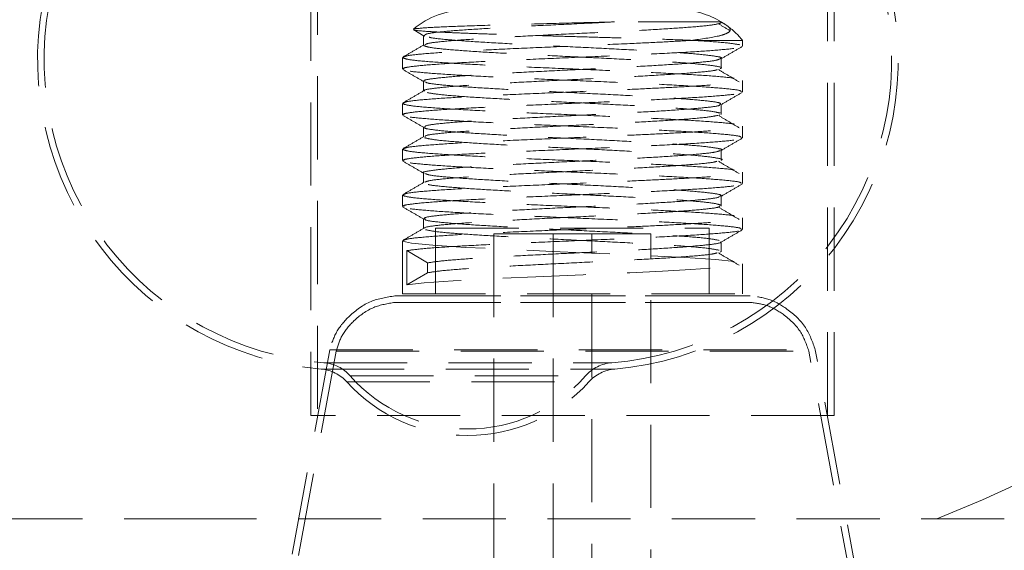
# Model space of a CAD drawing. Header units: millimetres. Extents: x 373 to 928, y 275 to 747.
# Tile 4 of 117: x 399 to 414, y 323 to 331. Entities that reach past the tile are written whole.
import ezdxf

# ---------------------------------------------------------------- set-up
doc = ezdxf.new("R2010")
doc.units = ezdxf.units.MM
doc.linetypes.add('HIDDEN', pattern=[1.905, 1.27, -0.635])

msp = doc.modelspace()

# ---------------------------------------------------------------- linework, layer by layer
at = {"color": 7, "linetype": 'HIDDEN', "lineweight": 18}
for p, q in [((403.849, 337.998), (403.849, 325.198)), ((411.649, 325.198), (411.649, 337.998)), ((403.749, 337.598), (403.749, 325.198)), ((411.749, 325.198), (411.749, 337.598)), ((405.322, 331.085), (405.482, 330.992)), ((405.474, 331.002), (405.474, 330.852)), ((405.477, 330.996), (405.492, 330.992)), ((409.56, 330.925), (410.349, 330.925)), ((410.349, 330.839), (410.349, 330.925)), ((405.149, 330.664), (405.149, 330.489)), ((410.349, 330.139), (410.349, 330.314)), ((405.149, 329.964), (405.149, 329.789)), ((410, 329.796), (409.995, 329.784)), ((410.349, 329.439), (410.349, 329.614)), ((405.149, 329.264), (405.149, 329.089)), ((410.349, 328.739), (410.349, 328.914)), ((405.149, 328.564), (405.149, 328.389)), ((410.349, 328.039), (410.349, 328.214)), ((405.657, 328.056), (409.841, 328.056)), ((405.657, 328.056), (405.657, 327.056)), ((409.841, 327.056), (409.841, 328.056)), ((405.149, 327.864), (405.149, 327.056)), ((407.759, 327.97), (406.549, 327.97)), ((406.549, 327.97), (406.549, 321.88)), ((407.453, 327.97), (407.453, 320.061)), ((408.949, 327.97), (407.759, 327.97)), ((408.045, 320.061), (408.045, 327.97)), ((408.949, 321.88), (408.949, 327.97)), ((405.219, 327.19), (405.219, 327.715)), ((405.219, 327.715), (405.535, 327.527)), ((410.008, 327.696), (410.012, 327.69)), ((405.535, 327.527), (405.535, 327.377)), ((405.535, 327.377), (405.219, 327.19)), ((410.349, 327.056), (410.349, 327.514)), ((410.464, 327.024), (405.035, 327.024)), ((410.464, 326.924), (405.035, 326.924)), ((405.048, 326.924), (410.45, 326.924)), ((405.049, 327.024), (410.449, 327.024)), ((405.149, 327.056), (410.349, 327.056)), ((404.038, 326.199), (401.249, 311.035)), ((404.136, 326.181), (401.348, 311.016)), ((404.038, 326.199), (411.454, 326.199)), ((404.136, 326.181), (411.355, 326.181)), ((414.151, 311.016), (411.362, 326.181)), ((414.249, 311.035), (411.461, 326.199)), ((403.907, 325.906), (408.391, 325.906)), ((403.951, 326.002), (408.347, 326.002)), ((404.353, 325.802), (407.944, 325.802)), ((404.3, 325.711), (408.001, 325.711)), ((411.749, 325.198), (403.749, 325.198)), ((402.166, 323.62), (397.95, 323.62)), ((414.35, 323.62), (402.166, 323.62))]:
    msp.add_line(p, q, dxfattribs=at)
at = {"color": 7, "linetype": 'HIDDEN', "lineweight": 18, "flags": 128}
msp.add_lwpolyline([(405.152, 327.859), (405.289, 327.827), (405.616, 327.796), (406.113, 327.765), (406.734, 327.734), (407.439, 327.702), (408.163, 327.671), (408.86, 327.64), (409.466, 327.609), (409.94, 327.577), (410.242, 327.546), (410.349, 327.515), (410.253, 327.484), (409.962, 327.453), (409.56, 327.425), (409.124, 327.401), (408.628, 327.378), (407.914, 327.346), (407.191, 327.315), (406.509, 327.284), (405.925, 327.253), (405.484, 327.221), (405.219, 327.19), (405.219, 327.19), (405.219, 327.19)], dxfattribs=at)
at = {"color": 7, "linetype": 'HIDDEN', "lineweight": 18}
for centre, radius, start, end in [((406.15, 341.861), 19.6, 93.2173, 248.5441), ((406.15, 341.861), 19.6, 291.4559, 0), ((407.749, 306.355), 34.6, 91.8218, 244.1154), ((407.749, 306.355), 34.6, 0, 88.1782), ((404.317, 330.633), 4.745, 169.5807, 265.0349), ((404.317, 330.633), 4.645, 169.5807, 265.4656), ((407.984, 330.633), 4.645, 274.5344, 10.4193), ((407.984, 330.633), 4.745, 274.9651, 10.4193), ((406.126, 330.134), 1.257, 90, 130.0437), ((409.372, 330.134), 1.257, 58.7386, 90), ((409.372, 330.134), 1.257, 38.9804, 54.3308), ((403.854, 325.308), 0.6, 42.2134, 85.0349), ((403.902, 325.404), 0.6, 41.4656, 85.4656), ((408.398, 325.404), 0.6, 94.5344, 138.5344), ((408.446, 325.308), 0.6, 94.9651, 137.7866), ((406.15, 327.391), 2.4, 221.4656, 318.5344), ((406.15, 327.391), 2.5, 222.2134, 317.7866)]:
    msp.add_arc(centre, radius, start, end, dxfattribs=at)
at = {"color": 7, "linetype": 'Continuous', "lineweight": 25}
for start, end in [(94.515, 242.7971), (0, 85.485)]:
    msp.add_arc((407.749, 306.355), 35, start, end, dxfattribs=at)
at = {"color": 7, "linetype": 'HIDDEN', "lineweight": 18}
for points, knots in [([(408.393, 331.209), (408.144, 331.202), (407.646, 331.19), (406.872, 331.169), (406.184, 331.149), (405.646, 331.128), (405.395, 331.111), (405.314, 331.099), (405.319, 331.095), (405.32, 331.094)], [0, 0, 0, 0, 0.174345, 0.348586, 0.526635, 0.706734, 0.888315, 0.979828, 1, 1, 1, 1]), ([(408.393, 331.209), (408.228, 331.2), (407.855, 331.181), (407.253, 331.153), (406.65, 331.121), (406.131, 331.09), (405.743, 331.059), (405.508, 331.029), (405.493, 331.01), (405.486, 331.002)], [0, 0, 0, 0, 0.1204312, 0.2710041, 0.4221477, 0.5729727, 0.7237981, 0.8749413, 1, 1, 1, 1]), ([(410.02, 331.209), (410.022, 331.203), (410.026, 331.186), (409.884, 331.158), (409.563, 331.128), (409.098, 331.096), (408.527, 331.065), (407.897, 331.034), (407.253, 331.003), (406.65, 330.971), (406.131, 330.94), (405.745, 330.909), (405.524, 330.882), (405.507, 330.866), (405.502, 330.86)], [0, 0, 0, 0, 0.053573, 0.143447, 0.232611, 0.322469, 0.411673, 0.501453, 0.590753, 0.680392, 0.769841, 0.859291, 0.948929, 1, 1, 1, 1]), ([(410.019, 331.209), (410.02, 331.209), (410.023, 331.209), (409.97, 331.209), (409.854, 331.209), (409.677, 331.209), (409.447, 331.209), (409.17, 331.209), (408.823, 331.209), (408.549, 331.209), (408.393, 331.209)], [0, 0, 0, 0, 0.053411, 0.182939, 0.312467, 0.441996, 0.571524, 0.701052, 0.83058, 1, 1, 1, 1]), ([(409.56, 330.925), (409.717, 330.947), (409.953, 330.979), (410.116, 331.031), (410.169, 331.073), (410.156, 331.113), (410.117, 331.147), (410.082, 331.172), (410.044, 331.194), (410.026, 331.205), (410.02, 331.209)], [0, 0, 0, 0, 0.3523417, 0.5269114, 0.7074746, 0.8452781, 0.9061702, 0.9673389, 0.9884519, 1, 1, 1, 1]), ([(410.155, 331.076), (410.15, 331.079), (410.091, 331.114), (410.033, 331.148), (409.98, 331.18)], [0, 0, 0, 0, 0.095307, 1, 1, 1, 1]), ([(405.323, 331.089), (405.324, 331.087), (405.324, 331.079), (405.467, 331.066), (405.734, 331.051), (405.996, 331.04), (406.311, 331.028), (406.668, 331.016), (407.06, 331.004), (407.472, 330.992), (407.899, 330.98), (408.323, 330.968), (408.737, 330.956), (409.187, 330.942), (409.457, 330.931), (409.615, 330.925)], [0, 0, 0, 0, 0.022334, 0.163148, 0.233509, 0.305853, 0.377173, 0.450543, 0.522328, 0.596149, 0.668719, 0.743353, 0.816636, 0.892023, 1, 1, 1, 1]), ([(405.48, 330.86), (405.426, 330.828), (405.317, 330.765), (405.208, 330.702), (405.154, 330.671)], [0, 0, 0, 0, 0.49992, 1, 1, 1, 1]), ([(409.56, 330.925), (409.419, 330.917), (409.139, 330.901), (408.58, 330.875), (407.918, 330.846), (407.183, 330.815), (406.493, 330.784), (405.9, 330.753), (405.457, 330.721), (405.188, 330.692), (405.171, 330.673), (405.164, 330.664)], [0, 0, 0, 0, 0.091136, 0.181941, 0.302077, 0.421572, 0.54152, 0.661215, 0.78091, 0.900858, 1, 1, 1, 1]), ([(405.477, 330.846), (405.504, 330.836), (405.559, 330.815), (405.861, 330.784), (406.297, 330.752), (406.851, 330.722), (407.473, 330.69), (408.118, 330.659), (408.733, 330.627), (409.271, 330.597), (409.694, 330.565), (409.95, 330.534), (410.053, 330.511), (410.014, 330.498), (410.008, 330.496)], [0, 0, 0, 0, 0.089541, 0.178509, 0.268129, 0.357056, 0.446692, 0.535632, 0.625221, 0.714229, 0.803708, 0.892839, 0.982147, 1, 1, 1, 1]), ([(405.56, 330.975), (405.57, 330.971), (405.614, 330.958), (405.867, 330.934), (406.295, 330.902), (406.851, 330.872), (407.473, 330.84), (408.118, 330.809), (408.733, 330.777), (409.271, 330.747), (409.694, 330.715), (409.95, 330.684), (410.053, 330.661), (410.014, 330.648), (410.007, 330.646)], [0, 0, 0, 0, 0.029174, 0.124029, 0.219578, 0.314389, 0.409956, 0.504781, 0.600297, 0.695196, 0.790595, 0.885623, 0.98084, 1, 1, 1, 1]), ([(410.309, 330.859), (410.247, 330.869), (410.123, 330.89), (409.821, 330.912), (409.635, 330.924), (409.615, 330.925)], [0, 0, 0, 0, 0.473419, 0.943784, 1, 1, 1, 1]), ([(405.174, 330.489), (405.167, 330.494), (405.154, 330.502), (405.244, 330.521), (405.452, 330.546), (405.902, 330.578), (406.493, 330.609), (407.183, 330.64), (407.918, 330.671), (408.639, 330.703), (409.29, 330.733), (409.825, 330.765), (410.178, 330.796), (410.347, 330.818), (410.334, 330.83), (410.333, 330.831)], [0, 0, 0, 0, 0.038967, 0.075781, 0.16736, 0.258749, 0.350136, 0.441717, 0.532951, 0.624676, 0.715814, 0.807619, 0.898714, 0.990535, 1, 1, 1, 1]), ([(410.016, 330.642), (410.07, 330.674), (410.179, 330.737), (410.288, 330.8), (410.342, 330.831)], [0, 0, 0, 0, 0.499921, 1, 1, 1, 1]), ([(405.152, 330.659), (405.184, 330.648), (405.247, 330.627), (405.591, 330.597), (406.09, 330.565), (406.723, 330.534), (407.433, 330.502), (408.171, 330.472), (408.873, 330.44), (409.489, 330.409), (409.969, 330.377), (410.275, 330.346), (410.383, 330.315), (410.286, 330.284), (410.002, 330.254), (409.597, 330.226), (409.135, 330.201), (408.581, 330.175), (407.917, 330.146), (407.183, 330.115), (406.493, 330.084), (405.9, 330.053), (405.457, 330.021), (405.188, 329.992), (405.171, 329.973), (405.164, 329.964)], [0, 0, 0, 0, 0.045113, 0.089938, 0.135091, 0.179895, 0.225056, 0.269867, 0.315004, 0.359849, 0.404931, 0.449838, 0.494833, 0.539828, 0.584735, 0.624482, 0.658705, 0.692804, 0.737917, 0.78279, 0.827832, 0.87278, 0.917728, 0.96277, 1, 1, 1, 1]), ([(409.997, 330.642), (409.985, 330.635), (409.955, 330.618), (409.706, 330.59), (409.3, 330.559), (408.765, 330.528), (408.154, 330.496), (407.509, 330.465), (406.884, 330.433), (406.326, 330.403), (405.877, 330.371), (405.588, 330.34), (405.459, 330.317), (405.485, 330.304), (405.489, 330.302)], [0, 0, 0, 0, 0.061576, 0.153193, 0.245167, 0.336659, 0.428746, 0.520167, 0.612303, 0.70371, 0.79583, 0.887279, 0.979318, 1, 1, 1, 1]), ([(410.022, 330.496), (410.022, 330.521), (410.022, 330.571), (410.022, 330.621), (410.022, 330.646)], [0, 0, 0, 0, 0.5000809, 1, 1, 1, 1]), ([(405.156, 330.481), (405.211, 330.45), (405.319, 330.387), (405.428, 330.324), (405.482, 330.292)], [0, 0, 0, 0, 0.500078, 1, 1, 1, 1]), ([(410.326, 330.139), (410.327, 330.146), (410.331, 330.162), (410.108, 330.19), (409.7, 330.221), (409.133, 330.253), (408.458, 330.284), (407.728, 330.315), (407, 330.346), (406.331, 330.377), (405.769, 330.409), (405.376, 330.44), (405.175, 330.464), (405.177, 330.478), (405.178, 330.481)], [0, 0, 0, 0, 0.057366, 0.149154, 0.24035, 0.332026, 0.423347, 0.514846, 0.606348, 0.697668, 0.789345, 0.88054, 0.972329, 1, 1, 1, 1]), ([(409.963, 330.48), (409.957, 330.477), (409.928, 330.464), (409.702, 330.44), (409.301, 330.409), (408.765, 330.378), (408.154, 330.346), (407.509, 330.315), (406.884, 330.283), (406.326, 330.253), (405.877, 330.221), (405.588, 330.19), (405.459, 330.167), (405.485, 330.154), (405.489, 330.152)], [0, 0, 0, 0, 0.025424, 0.120583, 0.216113, 0.311141, 0.406787, 0.501742, 0.597439, 0.69238, 0.78806, 0.883044, 0.978641, 1, 1, 1, 1]), ([(410.296, 330.292), (410.244, 330.323), (410.139, 330.386), (410.033, 330.448), (409.98, 330.48)], [0, 0, 0, 0, 0.5000513, 1, 1, 1, 1]), ([(405.474, 330.302), (405.474, 330.277), (405.474, 330.227), (405.474, 330.177), (405.474, 330.152)], [0, 0, 0, 0, 0.49992, 1, 1, 1, 1]), ([(405.504, 330.292), (405.508, 330.287), (405.52, 330.272), (405.729, 330.246), (406.105, 330.215), (406.619, 330.184), (407.218, 330.152), (407.86, 330.122), (408.493, 330.09), (409.068, 330.059), (409.541, 330.027), (409.867, 329.997), (410.031, 329.969), (410.009, 329.952), (410, 329.946)], [0, 0, 0, 0, 0.042301, 0.132753, 0.223013, 0.313274, 0.403725, 0.493836, 0.584429, 0.674443, 0.765116, 0.855088, 0.945777, 1, 1, 1, 1]), ([(405.48, 330.16), (405.426, 330.128), (405.317, 330.065), (405.208, 330.002), (405.154, 329.971)], [0, 0, 0, 0, 0.499854, 1, 1, 1, 1]), ([(405.174, 329.789), (405.167, 329.794), (405.154, 329.802), (405.244, 329.821), (405.452, 329.846), (405.902, 329.878), (406.493, 329.909), (407.183, 329.94), (407.918, 329.971), (408.639, 330.003), (409.29, 330.033), (409.825, 330.065), (410.178, 330.096), (410.347, 330.118), (410.334, 330.13), (410.333, 330.131)], [0, 0, 0, 0, 0.038968, 0.075783, 0.167365, 0.258757, 0.350146, 0.44173, 0.532968, 0.624695, 0.715836, 0.807643, 0.898742, 0.990565, 1, 1, 1, 1]), ([(405.527, 330.128), (405.59, 330.117), (405.715, 330.096), (406.108, 330.065), (406.618, 330.034), (407.218, 330.002), (407.86, 329.972), (408.493, 329.94), (409.069, 329.909), (409.538, 329.877), (409.88, 329.847), (409.965, 329.825), (410.008, 329.815)], [0, 0, 0, 0, 0.100115, 0.200019, 0.299923, 0.400038, 0.499775, 0.600047, 0.699678, 0.800038, 0.899622, 1, 1, 1, 1]), ([(410.016, 329.942), (410.07, 329.974), (410.179, 330.037), (410.288, 330.1), (410.342, 330.131)], [0, 0, 0, 0, 0.499922, 1, 1, 1, 1]), ([(405.152, 329.959), (405.184, 329.948), (405.247, 329.927), (405.591, 329.897), (406.09, 329.865), (406.723, 329.834), (407.433, 329.802), (408.171, 329.772), (408.873, 329.74), (409.489, 329.709), (409.969, 329.677), (410.275, 329.646), (410.383, 329.615), (410.286, 329.584), (410.002, 329.554), (409.597, 329.526), (409.135, 329.501), (408.581, 329.475), (407.917, 329.446), (407.183, 329.415), (406.493, 329.384), (405.9, 329.353), (405.457, 329.321), (405.188, 329.292), (405.171, 329.273), (405.164, 329.264)], [0, 0, 0, 0, 0.045113, 0.089938, 0.135091, 0.179895, 0.225056, 0.269867, 0.315004, 0.359849, 0.404931, 0.449838, 0.494833, 0.539828, 0.584735, 0.624482, 0.658705, 0.692804, 0.737917, 0.78279, 0.827832, 0.87278, 0.917728, 0.96277, 1, 1, 1, 1]), ([(409.999, 329.942), (409.999, 329.939), (410.001, 329.926), (409.825, 329.902), (409.482, 329.872), (408.99, 329.84), (408.405, 329.809), (407.767, 329.778), (407.129, 329.746), (406.538, 329.715), (406.041, 329.684), (405.685, 329.653), (405.49, 329.625), (405.493, 329.608), (405.495, 329.602)], [0, 0, 0, 0, 0.024449, 0.11654, 0.208035, 0.300014, 0.391635, 0.483437, 0.575239, 0.66686, 0.758838, 0.850334, 0.942425, 1, 1, 1, 1]), ([(410.022, 329.796), (410.022, 329.821), (410.022, 329.871), (410.022, 329.921), (410.022, 329.946)], [0, 0, 0, 0, 0.500162, 1, 1, 1, 1]), ([(405.156, 329.781), (405.211, 329.75), (405.319, 329.687), (405.428, 329.624), (405.482, 329.592)], [0, 0, 0, 0, 0.500077, 1, 1, 1, 1]), ([(410.326, 329.439), (410.327, 329.446), (410.331, 329.462), (410.108, 329.49), (409.7, 329.521), (409.133, 329.553), (408.458, 329.584), (407.728, 329.615), (407, 329.646), (406.331, 329.677), (405.769, 329.709), (405.376, 329.74), (405.175, 329.764), (405.177, 329.778), (405.178, 329.781)], [0, 0, 0, 0, 0.057367, 0.149157, 0.240354, 0.332032, 0.423355, 0.514856, 0.606359, 0.697681, 0.789359, 0.880556, 0.972346, 1, 1, 1, 1]), ([(409.971, 329.78), (409.925, 329.771), (409.829, 329.751), (409.477, 329.721), (408.992, 329.69), (408.404, 329.659), (407.767, 329.628), (407.129, 329.596), (406.539, 329.565), (406.041, 329.534), (405.687, 329.503), (405.502, 329.478), (405.501, 329.464), (405.501, 329.46)], [0, 0, 0, 0, 0.08512, 0.182486, 0.280366, 0.377865, 0.475557, 0.573248, 0.670748, 0.768627, 0.865993, 0.963992, 1, 1, 1, 1]), ([(410.296, 329.592), (410.244, 329.623), (410.139, 329.686), (410.033, 329.748), (409.98, 329.78)], [0, 0, 0, 0, 0.500089, 1, 1, 1, 1]), ([(405.474, 329.602), (405.474, 329.577), (405.474, 329.527), (405.474, 329.477), (405.474, 329.452)], [0, 0, 0, 0, 0.499841, 1, 1, 1, 1]), ([(405.488, 329.592), (405.487, 329.592), (405.477, 329.581), (405.625, 329.558), (405.933, 329.528), (406.401, 329.496), (406.971, 329.465), (407.602, 329.434), (408.245, 329.403), (408.849, 329.371), (409.365, 329.34), (409.762, 329.309), (409.979, 329.277), (410.061, 329.257), (410.022, 329.246), (410.021, 329.246)], [0, 0, 0, 0, 0.005909, 0.096613, 0.1866, 0.277288, 0.367316, 0.457925, 0.54805, 0.638516, 0.728792, 0.819068, 0.909534, 0.999659, 1, 1, 1, 1]), ([(405.48, 329.46), (405.426, 329.428), (405.317, 329.365), (405.208, 329.302), (405.154, 329.271)], [0, 0, 0, 0, 0.4997885, 1, 1, 1, 1]), ([(405.174, 329.089), (405.167, 329.094), (405.154, 329.102), (405.244, 329.121), (405.452, 329.146), (405.902, 329.178), (406.493, 329.209), (407.183, 329.24), (407.918, 329.271), (408.639, 329.303), (409.29, 329.333), (409.825, 329.365), (410.178, 329.396), (410.347, 329.418), (410.334, 329.43), (410.333, 329.431)], [0, 0, 0, 0, 0.038969, 0.075783, 0.167366, 0.258758, 0.350148, 0.441733, 0.532971, 0.624699, 0.71584, 0.807648, 0.898747, 0.990571, 1, 1, 1, 1]), ([(405.486, 329.44), (405.526, 329.43), (405.604, 329.409), (405.938, 329.378), (406.4, 329.346), (406.971, 329.315), (407.602, 329.284), (408.245, 329.253), (408.849, 329.221), (409.365, 329.19), (409.762, 329.159), (409.979, 329.127), (410.061, 329.107), (410.022, 329.096), (410.022, 329.096)], [0, 0, 0, 0, 0.091256, 0.181792, 0.273032, 0.363609, 0.45477, 0.545444, 0.636462, 0.727287, 0.818114, 0.909131, 0.999805, 1, 1, 1, 1]), ([(410.016, 329.242), (410.07, 329.274), (410.179, 329.337), (410.288, 329.4), (410.342, 329.431)], [0, 0, 0, 0, 0.4999231, 1, 1, 1, 1]), ([(405.152, 329.259), (405.184, 329.248), (405.247, 329.227), (405.591, 329.197), (406.09, 329.165), (406.723, 329.134), (407.433, 329.102), (408.171, 329.072), (408.873, 329.04), (409.489, 329.009), (409.969, 328.977), (410.275, 328.946), (410.383, 328.915), (410.286, 328.884), (410.002, 328.854), (409.597, 328.826), (409.135, 328.801), (408.581, 328.775), (407.917, 328.746), (407.183, 328.715), (406.493, 328.684), (405.9, 328.653), (405.457, 328.621), (405.188, 328.592), (405.171, 328.573), (405.164, 328.564)], [0, 0, 0, 0, 0.0451133, 0.089938, 0.1350908, 0.179895, 0.2250556, 0.2698666, 0.3150036, 0.3598489, 0.4049308, 0.4498375, 0.494833, 0.5398283, 0.5847352, 0.6244815, 0.6587047, 0.6928038, 0.7379171, 0.7827898, 0.8278323, 0.87278, 0.9177278, 0.9627702, 1, 1, 1, 1]), ([(410.006, 329.242), (409.982, 329.233), (409.929, 329.214), (409.637, 329.184), (409.202, 329.152), (408.648, 329.122), (408.026, 329.09), (407.381, 329.059), (406.765, 329.027), (406.227, 328.997), (405.804, 328.965), (405.552, 328.934), (405.446, 328.913), (405.476, 328.902), (405.476, 328.902)], [0, 0, 0, 0, 0.080173, 0.171601, 0.263699, 0.355084, 0.447198, 0.538598, 0.630664, 0.722133, 0.814087, 0.905682, 0.997459, 1, 1, 1, 1]), ([(410.022, 329.096), (410.022, 329.121), (410.022, 329.171), (410.022, 329.221), (410.022, 329.246)], [0, 0, 0, 0, 0.500243, 1, 1, 1, 1]), ([(405.156, 329.081), (405.211, 329.05), (405.319, 328.987), (405.428, 328.924), (405.482, 328.892)], [0, 0, 0, 0, 0.500076, 1, 1, 1, 1]), ([(410.326, 328.739), (410.327, 328.746), (410.331, 328.762), (410.108, 328.79), (409.7, 328.821), (409.133, 328.853), (408.458, 328.884), (407.728, 328.915), (407, 328.946), (406.331, 328.977), (405.769, 329.009), (405.376, 329.04), (405.175, 329.064), (405.177, 329.078), (405.178, 329.081)], [0, 0, 0, 0, 0.057367, 0.149156, 0.240353, 0.332029, 0.423352, 0.514852, 0.606355, 0.697676, 0.789354, 0.88055, 0.972339, 1, 1, 1, 1]), ([(409.958, 329.08), (409.943, 329.075), (409.897, 329.059), (409.634, 329.034), (409.203, 329.002), (408.647, 328.972), (408.026, 328.94), (407.38, 328.909), (406.766, 328.877), (406.225, 328.847), (405.811, 328.815), (405.547, 328.786), (405.511, 328.768), (405.495, 328.76)], [0, 0, 0, 0, 0.045795, 0.143109, 0.241135, 0.338404, 0.436448, 0.533731, 0.631724, 0.729082, 0.826954, 0.924446, 1, 1, 1, 1]), ([(410.296, 328.892), (410.244, 328.923), (410.139, 328.986), (410.033, 329.048), (409.98, 329.08)], [0, 0, 0, 0, 0.500126, 1, 1, 1, 1]), ([(405.474, 328.902), (405.474, 328.877), (405.474, 328.827), (405.474, 328.777), (405.474, 328.752)], [0, 0, 0, 0, 0.499762, 1, 1, 1, 1]), ([(405.502, 328.892), (405.514, 328.885), (405.544, 328.868), (405.792, 328.84), (406.198, 328.809), (406.733, 328.778), (407.344, 328.746), (407.989, 328.715), (408.614, 328.683), (409.172, 328.653), (409.62, 328.621), (409.912, 328.59), (410.043, 328.565), (410.01, 328.55), (410, 328.546)], [0, 0, 0, 0, 0.060596, 0.150766, 0.241287, 0.331333, 0.421964, 0.511941, 0.602621, 0.692584, 0.783248, 0.873252, 0.963837, 1, 1, 1, 1]), ([(405.48, 328.76), (405.426, 328.728), (405.317, 328.665), (405.208, 328.602), (405.154, 328.571)], [0, 0, 0, 0, 0.499722, 1, 1, 1, 1]), ([(405.174, 328.389), (405.167, 328.394), (405.154, 328.402), (405.244, 328.421), (405.452, 328.446), (405.902, 328.478), (406.493, 328.509), (407.183, 328.54), (407.918, 328.571), (408.639, 328.603), (409.29, 328.633), (409.825, 328.665), (410.178, 328.696), (410.347, 328.718), (410.334, 328.73), (410.333, 328.731)], [0, 0, 0, 0, 0.038971, 0.075788, 0.167376, 0.258774, 0.350169, 0.441759, 0.533002, 0.624736, 0.715882, 0.807696, 0.8988, 0.99063, 1, 1, 1, 1]), ([(405.542, 328.727), (405.546, 328.725), (405.575, 328.713), (405.797, 328.69), (406.197, 328.659), (406.733, 328.628), (407.344, 328.596), (407.99, 328.565), (408.614, 328.533), (409.173, 328.503), (409.616, 328.471), (409.927, 328.44), (409.989, 328.419), (410.02, 328.409)], [0, 0, 0, 0, 0.018932, 0.116872, 0.215192, 0.312997, 0.411438, 0.509167, 0.60766, 0.705375, 0.803851, 0.90161, 1, 1, 1, 1]), ([(410.016, 328.542), (410.07, 328.574), (410.179, 328.637), (410.288, 328.7), (410.342, 328.731)], [0, 0, 0, 0, 0.499924, 1, 1, 1, 1]), ([(405.152, 328.559), (405.184, 328.548), (405.247, 328.527), (405.591, 328.497), (406.09, 328.465), (406.723, 328.434), (407.433, 328.402), (408.171, 328.372), (408.873, 328.34), (409.489, 328.309), (409.969, 328.277), (410.275, 328.246), (410.383, 328.215), (410.286, 328.184), (410.002, 328.154), (409.597, 328.126), (409.135, 328.101), (408.581, 328.075), (407.917, 328.046), (407.183, 328.015), (406.493, 327.984), (405.9, 327.953), (405.457, 327.921), (405.188, 327.892), (405.171, 327.873), (405.164, 327.864)], [0, 0, 0, 0, 0.045113, 0.089938, 0.135091, 0.179895, 0.225056, 0.269867, 0.315004, 0.359849, 0.404931, 0.449838, 0.494833, 0.539828, 0.584735, 0.624482, 0.658705, 0.692804, 0.737917, 0.78279, 0.827832, 0.87278, 0.917728, 0.96277, 1, 1, 1, 1]), ([(409.994, 328.542), (409.99, 328.537), (409.979, 328.522), (409.77, 328.496), (409.394, 328.465), (408.88, 328.434), (408.28, 328.402), (407.638, 328.372), (407.005, 328.34), (406.43, 328.309), (405.957, 328.277), (405.633, 328.247), (405.473, 328.221), (405.491, 328.206), (405.496, 328.202)], [0, 0, 0, 0, 0.042919, 0.134827, 0.226539, 0.318252, 0.410158, 0.501718, 0.593769, 0.685231, 0.777362, 0.868782, 0.96093, 1, 1, 1, 1]), ([(410.022, 328.396), (410.022, 328.421), (410.022, 328.471), (410.022, 328.521), (410.022, 328.546)], [0, 0, 0, 0, 0.5003234, 1, 1, 1, 1]), ([(405.156, 328.381), (405.211, 328.349), (405.319, 328.287), (405.428, 328.224), (405.482, 328.192)], [0, 0, 0, 0, 0.5000762, 1, 1, 1, 1]), ([(410.326, 328.039), (410.327, 328.046), (410.331, 328.062), (410.108, 328.09), (409.7, 328.121), (409.133, 328.153), (408.458, 328.184), (407.728, 328.215), (407, 328.246), (406.331, 328.277), (405.769, 328.309), (405.376, 328.34), (405.175, 328.364), (405.177, 328.378), (405.178, 328.381)], [0, 0, 0, 0, 0.057374, 0.149176, 0.240385, 0.332074, 0.423409, 0.514922, 0.606437, 0.69777, 0.789461, 0.880669, 0.972471, 1, 1, 1, 1]), ([(410, 328.396), (409.996, 328.39), (409.986, 328.373), (409.771, 328.346), (409.393, 328.315), (408.88, 328.284), (408.28, 328.252), (407.638, 328.222), (407.005, 328.19), (406.431, 328.159), (405.956, 328.127), (405.637, 328.097), (405.482, 328.073), (405.491, 328.061), (405.492, 328.06)], [0, 0, 0, 0, 0.055583, 0.148574, 0.241368, 0.334163, 0.427152, 0.519792, 0.612928, 0.705469, 0.798687, 0.891184, 0.984419, 1, 1, 1, 1]), ([(410.296, 328.192), (410.244, 328.223), (410.139, 328.286), (410.033, 328.348), (409.98, 328.38)], [0, 0, 0, 0, 0.5001641, 1, 1, 1, 1]), ([(405.474, 328.202), (405.474, 328.177), (405.474, 328.127), (405.474, 328.077), (405.474, 328.052)], [0, 0, 0, 0, 0.499682, 1, 1, 1, 1]), ([(405.5, 328.192), (405.499, 328.189), (405.498, 328.176), (405.673, 328.152), (406.016, 328.122), (406.508, 328.09), (407.093, 328.059), (407.731, 328.028), (408.369, 327.996), (408.961, 327.965), (409.453, 327.934), (409.826, 327.903), (409.935, 327.882), (409.989, 327.871)], [0, 0, 0, 0, 0.0258081, 0.1235392, 0.2206372, 0.318249, 0.4154801, 0.512905, 0.6103277, 0.7075604, 0.8051707, 0.9022697, 1, 1, 1, 1]), ([(405.48, 328.06), (405.426, 328.028), (405.317, 327.965), (405.208, 327.902), (405.154, 327.871)], [0, 0, 0, 0, 0.499656, 1, 1, 1, 1]), ([(405.219, 327.715), (405.294, 327.725), (405.445, 327.746), (405.904, 327.778), (406.493, 327.809), (407.183, 327.84), (407.918, 327.871), (408.639, 327.903), (409.29, 327.933), (409.825, 327.965), (410.178, 327.996), (410.346, 328.018), (410.334, 328.03), (410.333, 328.031)], [0, 0, 0, 0, 0.099113, 0.19802, 0.296925, 0.396041, 0.494781, 0.594052, 0.692687, 0.792044, 0.890634, 0.990008, 1, 1, 1, 1]), ([(405.503, 328.034), (405.554, 328.023), (405.656, 328.002), (406.021, 327.972), (406.507, 327.94), (407.094, 327.909), (407.731, 327.878), (408.369, 327.846), (408.961, 327.815), (409.453, 327.784), (409.826, 327.753), (409.935, 327.732), (409.989, 327.721)], [0, 0, 0, 0, 0.10032, 0.19999, 0.300188, 0.399995, 0.500001, 0.600005, 0.699813, 0.800009, 0.899681, 1, 1, 1, 1]), ([(410.016, 327.842), (410.07, 327.874), (410.179, 327.937), (410.288, 327.999), (410.342, 328.031)], [0, 0, 0, 0, 0.499924, 1, 1, 1, 1]), ([(410.008, 327.846), (410.01, 327.844), (410.024, 327.832), (409.876, 327.808), (409.565, 327.778), (409.098, 327.746), (408.528, 327.715), (407.897, 327.684), (407.254, 327.653), (406.65, 327.621), (406.134, 327.59), (405.733, 327.559), (405.601, 327.538), (405.535, 327.527)], [0, 0, 0, 0, 0.019108, 0.117568, 0.21525, 0.313692, 0.411419, 0.509776, 0.607606, 0.705809, 0.803803, 0.901799, 1, 1, 1, 1]), ([(410.022, 327.696), (410.022, 327.721), (410.022, 327.771), (410.022, 327.821), (410.022, 327.846)], [0, 0, 0, 0, 0.500404, 1, 1, 1, 1]), ([(409.961, 327.68), (409.933, 327.673), (409.864, 327.655), (409.558, 327.628), (409.099, 327.596), (408.527, 327.565), (407.897, 327.534), (407.254, 327.503), (406.65, 327.471), (406.134, 327.44), (405.733, 327.409), (405.601, 327.388), (405.535, 327.377)], [0, 0, 0, 0, 0.069341, 0.172361, 0.276184, 0.379251, 0.482984, 0.586161, 0.689731, 0.79308, 0.896432, 1, 1, 1, 1]), ([(410.296, 327.492), (410.244, 327.523), (410.139, 327.586), (410.033, 327.648), (409.98, 327.68)], [0, 0, 0, 0, 0.500202, 1, 1, 1, 1]), ([(405.035, 327.024), (404.909, 327.004), (404.651, 326.964), (404.352, 326.743), (404.128, 326.487), (404.067, 326.293), (404.038, 326.199)], [0, 0, 0, 0, 0.2724867, 0.562677, 0.7880862, 1, 1, 1, 1]), ([(405.035, 326.924), (404.924, 326.906), (404.69, 326.869), (404.42, 326.668), (404.218, 326.437), (404.162, 326.263), (404.136, 326.181)], [0, 0, 0, 0, 0.268416, 0.564329, 0.793068, 1, 1, 1, 1]), ([(405.035, 327.024), (405.037, 327.024), (405.042, 327.024), (405.047, 327.024), (405.049, 327.024)], [0, 0, 0, 0, 0.56035, 1, 1, 1, 1]), ([(405.035, 326.924), (405.037, 326.924), (405.042, 326.924), (405.046, 326.924), (405.048, 326.924)], [0, 0, 0, 0, 0.559538, 1, 1, 1, 1]), ([(410.449, 327.024), (410.452, 327.024), (410.457, 327.024), (410.462, 327.024), (410.464, 327.024)], [0, 0, 0, 0, 0.559648, 1, 1, 1, 1]), ([(410.45, 326.924), (410.453, 326.924), (410.457, 326.924), (410.462, 326.924), (410.464, 326.924)], [0, 0, 0, 0, 0.560454, 1, 1, 1, 1]), ([(411.461, 326.199), (411.419, 326.318), (411.332, 326.565), (411.057, 326.816), (410.764, 326.987), (410.562, 327.012), (410.464, 327.024)], [0, 0, 0, 0, 0.271519, 0.561412, 0.787314, 1, 1, 1, 1]), ([(411.362, 326.181), (411.325, 326.286), (411.245, 326.508), (410.997, 326.735), (410.731, 326.891), (410.55, 326.913), (410.464, 326.924)], [0, 0, 0, 0, 0.267035, 0.562542, 0.79195, 1, 1, 1, 1])]:
    msp.add_open_spline(points, degree=3, knots=knots, dxfattribs=at)

doc.saveas('drawing.dxf')
